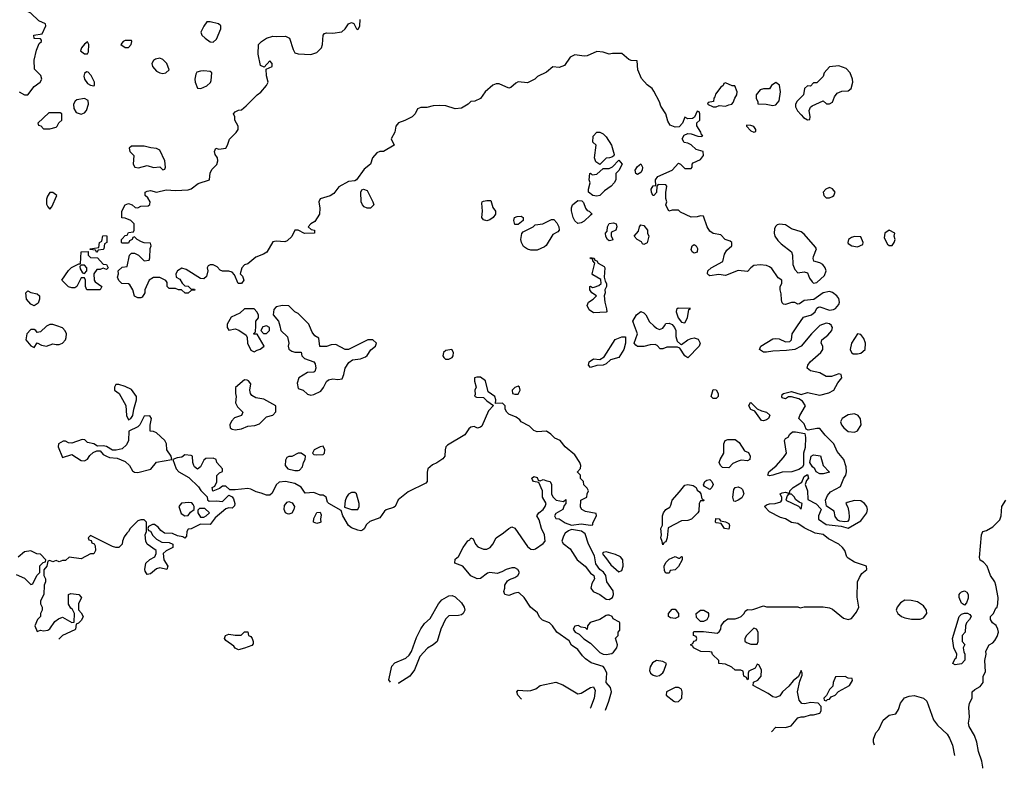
# Model space of a CAD drawing. Header units: inches. Extents: x 2380249 to 2585472, y 382747 to 546448.
# Tile 59 of 256: x 2442539 to 2448803, y 447184 to 451949. Entities that reach past the tile are written whole.
import ezdxf

# ---------------------------------------------------------------- set-up
doc = ezdxf.new("R2010")
doc.units = ezdxf.units.IN
doc.header["$MEASUREMENT"] = 0
doc.layers.add('C4444', color=7, linetype='Continuous')
doc.layers.add('C4445', color=7, linetype='Continuous')

msp = doc.modelspace()

# ---------------------------------------------------------------- linework, layer by layer
at = {"layer": 'C4444', "color": 4}
for points, elevation in [([(2442712.8, 450000), (2442710, 449998.4), (2442670, 449962), (2442650, 449958), (2442642, 449970), (2442630, 449976), (2442610, 449976), (2442584, 449950), (2442578, 449910), (2442610, 449872), (2442630, 449862), (2442650, 449892), (2442678, 449878), (2442710, 449871), (2442750, 449886), (2442770, 449880.7), (2442790, 449882), (2442810, 449890.5), (2442829.5, 449910), (2442834.9, 449925.1), (2442835.6, 449950), (2442828.2, 449968.2), (2442810, 449987), (2442775.3, 450000)], 68), ([(2443858, 450000), (2443858, 449990), (2443870, 449972), (2443910, 449981), (2443933.4, 449973.4), (2443979.8, 449939.8), (2443985.4, 449925.4), (2443987.3, 449890), (2444010, 449844.7), (2444030, 449834.8), (2444050, 449844.9), (2444069.4, 449850.6), (2444093.2, 449870), (2444050, 449946), (2444030, 449946), (2444026, 449950), (2444038, 449962), (2444040.2, 450000)], 68), ([(2444192.8, 450000), (2444201, 449970), (2444242.8, 449930), (2444251, 449890), (2444246, 449870), (2444251.1, 449851.1), (2444270, 449838), (2444290, 449832), (2444330, 449832), (2444334, 449810), (2444351.6, 449791.6), (2444410.7, 449770.7), (2444419.1, 449759.1), (2444422.8, 449730), (2444416, 449710), (2444410, 449705.2), (2444370, 449702), (2444314, 449670), (2444304, 449636), (2444310, 449602), (2444342, 449590), (2444370, 449564.7), (2444390, 449558), (2444410, 449562), (2444455.1, 449584.9), (2444472.1, 449607.9), (2444490, 449644.7), (2444503.9, 449656.1), (2444530, 449662), (2444562, 449658), (2444590, 449662), (2444602, 449690), (2444609, 449730), (2444632.5, 449767.5), (2444656.5, 449783.5), (2444706, 449790), (2444738, 449802), (2444750, 449811.3), (2444773.6, 449846.4), (2444802, 449870), (2444808, 449890), (2444786, 449910), (2444754, 449910), (2444630, 449848.7), (2444610, 449848.7), (2444550, 449880.9), (2444520.7, 449879.3), (2444490, 449868.7), (2444448.7, 449868.7), (2444442, 449922), (2444416.4, 449936.4), (2444400.2, 449960.2), (2444382.5, 450000)], 68), ([(2446696.7, 450000), (2446705.5, 449990), (2446713.7, 449970), (2446712.8, 449932.8), (2446722, 449902), (2446743.6, 449883.6), (2446750, 449882), (2446789, 449910), (2446810, 449919.1), (2446830, 449923), (2446854.7, 449914.7), (2446868.2, 449890), (2446861.3, 449870), (2446790, 449795.3), (2446770, 449809), (2446738, 449858), (2446724.7, 449864.7), (2446656.3, 449863.7), (2446630, 449854), (2446614.6, 449854.6), (2446595.1, 449875.1), (2446581.2, 449881.2), (2446550, 449879.5), (2446509.5, 449869.5), (2446470, 449869.4), (2446458, 449878), (2446448, 449890), (2446469, 449950), (2446450.2, 450000)], 64), ([(2446573.7, 450000), (2446590, 449986), (2446610, 449976), (2446630, 449984.7), (2446640.5, 450000)], 64), ([(2447322.1, 447416.8), (2447350, 447444.7), (2447410, 447443), (2447446.8, 447453.2), (2447490, 447504.7), (2447510, 447512), (2447530, 447511.3), (2447570, 447524.7), (2447590, 447524.7), (2447630, 447534), (2447638, 447550), (2447638, 447578), (2447618, 447598), (2447570, 447602.7), (2447534.6, 447594.6), (2447515.3, 447595.3), (2447497, 447617), (2447487.6, 447670), (2447501.5, 447738.5), (2447516.4, 447776.4), (2447518, 447790), (2447510, 447806), (2447492.7, 447767.3), (2447459.8, 447740.2), (2447432.7, 447707.3), (2447391, 447670), (2447374.4, 447645.6), (2447350, 447634), (2447330, 447639), (2447300.7, 447660.7), (2447206, 447710), (2447207.3, 447732.7), (2447234.6, 447745.4), (2447255.3, 447770), (2447258, 447810), (2447242, 447842), (2447230, 447846), (2447218, 447822), (2447178, 447802), (2447174, 447790), (2447174, 447750), (2447170, 447746), (2447162, 447762), (2447146, 447770), (2447142, 447802), (2447127.3, 447807.3), (2447090, 447808.7), (2447070, 447828), (2447030, 447846), (2446986, 447850), (2446986, 447870), (2446947.3, 447907.3), (2446942, 447922), (2446930, 447926), (2446872.7, 447927.3), (2446826, 447950), (2446822, 447962), (2446806, 447970), (2446822, 447978), (2446828, 447992), (2446842, 447998), (2446846, 448010), (2446842, 448022), (2446826, 448030), (2446826, 448050), (2446830, 448054), (2446890, 448054), (2446975.3, 448044.7), (2446990, 448052), (2446999, 448070), (2447002, 448090), (2447021.2, 448118.8), (2447044, 448136), (2447090, 448136), (2447110, 448141), (2447128, 448150), (2447148, 448170), (2447155.3, 448184.7), (2447170, 448194), (2447192, 448192), (2447210, 448196), (2447270, 448218), (2447290, 448212), (2447490, 448211.3), (2447504.7, 448204.7), (2447530, 448211), (2447650, 448211.3), (2447690, 448204.7), (2447710, 448196), (2447779.8, 448139.8), (2447810, 448131.3), (2447830, 448138), (2447862, 448178), (2447877.2, 448210), (2447866.3, 448273.7), (2447869.2, 448370), (2447880.9, 448399.1), (2447897.2, 448422.8), (2447928, 448450), (2447926, 448470), (2447850, 448495.3), (2447810, 448522), (2447802, 448530), (2447788.7, 448570), (2447773.2, 448590), (2447749.4, 448610), (2447684.8, 448644.7), (2447650, 448672), (2447600.1, 448680.1), (2447530, 448714.5), (2447490, 448742.7), (2447450, 448749.3), (2447411.9, 448771.9), (2447379.3, 448779.3), (2447310, 448815.1), (2447277.2, 448850), (2447290, 448860.7), (2447310, 448868), (2447346, 448870), (2447380.4, 448879.6), (2447388.7, 448890), (2447388.4, 448908.4), (2447378, 448930), (2447390, 448938), (2447410, 448942), (2447430, 448934), (2447438, 448942), (2447438, 448950), (2447459, 448970), (2447514.6, 449005.4), (2447530, 449042), (2447550, 449054), (2447558, 449030), (2447544.7, 449015.3), (2447536, 448990), (2447550.4, 448950.4), (2447554, 448894), (2447606.2, 448866.2), (2447634.8, 448834.8), (2447638, 448830), (2447621, 448790), (2447621, 448770), (2447670, 448734.8), (2447764.4, 448724.4), (2447810, 448712), (2447890, 448758), (2447929, 448810), (2447933.2, 448830), (2447929, 448850), (2447914, 448870), (2447890, 448885.2), (2447850, 448889.2), (2447803.6, 448876.4), (2447794, 448870), (2447806.8, 448846.8), (2447814.9, 448814.9), (2447816.7, 448783.3), (2447814, 448766), (2447804.5, 448755.5), (2447787.9, 448752.1), (2447756.6, 448756.6), (2447743.3, 448763.3), (2447726.3, 448786.3), (2447720.4, 448820.4), (2447672.9, 448852.9), (2447666, 448890), (2447678.9, 448921.1), (2447697.5, 448942.5), (2447762, 448978), (2447781.2, 449030), (2447794, 449050), (2447799, 449070), (2447798, 449102), (2447782, 449150), (2447740.5, 449200.5), (2447717.6, 449250), (2447663.6, 449303.6), (2447630, 449346.6), (2447610, 449347.6), (2447555.3, 449335.3), (2447542.7, 449342.7), (2447530, 449375.3), (2447495.3, 449410), (2447501.2, 449430), (2447538, 449490), (2447520.2, 449520.2), (2447496.4, 449536.4), (2447450, 449548), (2447430, 449548), (2447410, 449535.3), (2447390, 449542), (2447387.5, 449547.5), (2447390, 449562), (2447398, 449570), (2447450, 449582), (2447510, 449562), (2447550, 449576), (2447630, 449559.1), (2447687.2, 449572.8), (2447719, 449590), (2447743.7, 449636.3), (2447768.7, 449670), (2447766, 449690), (2447750, 449694), (2447703, 449677), (2447670, 449677.6), (2447630, 449701.6), (2447570, 449714), (2447549, 449730), (2447554, 449750), (2447569, 449770), (2447635.3, 449830), (2447648, 449850), (2447648, 449870), (2447639, 449890), (2447642, 449910), (2447680.1, 449939.9), (2447706, 449970), (2447709.2, 449990), (2447704, 450000)], 64), ([(2447627.9, 450000), (2447576, 449950), (2447511, 449870), (2447471.3, 449850), (2447417.5, 449842.5), (2447330, 449839.5), (2447290, 449832.3), (2447270, 449832.7), (2447245.2, 449850), (2447253.2, 449870), (2447330, 449917.6), (2447350, 449920.4), (2447370, 449917.1), (2447410, 449898.8), (2447439, 449901), (2447448.7, 449911.3), (2447454, 449950), (2447487.9, 450000)], 64), ([(2446265.4, 447554.2), (2446288, 447610), (2446303.7, 447670), (2446297.5, 447697.5), (2446269, 447730), (2446275.1, 447790), (2446260.1, 447820.1), (2446250, 447832.7), (2446175.1, 447855.1), (2446139.5, 447879.5), (2446118.6, 447898.6), (2446090, 447939), (2446050, 447968), (2446034.8, 447994.8), (2445955.3, 448050), (2445928.7, 448090), (2445910, 448108.7), (2445866, 448126), (2445846.3, 448146.3), (2445832.3, 448172.3), (2445789, 448210), (2445748.7, 448270), (2445718, 448298), (2445710, 448302), (2445690, 448299), (2445650, 448284), (2445626, 448290), (2445618, 448310), (2445626, 448330), (2445626, 448350), (2445643.1, 448376.9), (2445654.6, 448385.4), (2445690, 448398), (2445708, 448410), (2445718, 448430), (2445708, 448450), (2445690, 448459), (2445670, 448459), (2445634, 448450), (2445606.4, 448433.6), (2445576.9, 448423.1), (2445530, 448429.2), (2445514.4, 448425.6), (2445470, 448392.7), (2445450, 448389.3), (2445409.5, 448409.5), (2445358, 448470), (2445308, 448490), (2445310, 448514), (2445330, 448532), (2445361.2, 448590), (2445390, 448630.8), (2445402, 448638), (2445410, 448651), (2445423.6, 448643.6), (2445438.8, 448610), (2445453.2, 448593.2), (2445490, 448579.1), (2445510, 448579.1), (2445532.7, 448590), (2445549.3, 448610), (2445569.6, 448650.4), (2445617.4, 448682.6), (2445650, 448711), (2445670, 448721), (2445690, 448712), (2445770, 448596), (2445790, 448578.8), (2445810, 448576), (2445820.2, 448579.8), (2445870, 448614.8), (2445880.9, 448630), (2445878.4, 448670), (2445859.3, 448710), (2445844.7, 448764.7), (2445829, 448790), (2445842, 448810), (2445869.3, 448830.7), (2445882, 448850), (2445888, 448870), (2445866, 448910), (2445866, 448950), (2445842, 449002), (2445808.4, 449008.4), (2445800.4, 449020.4), (2445798, 449030), (2445810, 449042), (2445830, 449034), (2445838, 449018), (2445850, 449014), (2445870, 449022), (2445892.7, 449012.7), (2445914, 449010), (2445922, 448990), (2445922, 448930), (2445931.1, 448911.1), (2445951.1, 448891.1), (2445998, 448882), (2446014, 448894), (2446014, 448870), (2446003.6, 448856.4), (2445994, 448830), (2445950, 448806), (2445942, 448790), (2445950, 448774), (2445970, 448772), (2446010, 448746), (2446050, 448731), (2446110, 448738.8), (2446170, 448732), (2446186, 448734), (2446186, 448746), (2446208, 448790), (2446206, 448806), (2446138, 448818), (2446115.3, 448830), (2446106, 448846), (2446108, 448890), (2446146, 448910), (2446148.4, 448931.6), (2446158, 448950), (2446150, 448966), (2446127.3, 448987.3), (2446126, 449010), (2446107.3, 449027.3), (2446106, 449050), (2446088.4, 449068.4), (2446088.4, 449071.6), (2446107.3, 449092.7), (2446108, 449110), (2446102, 449130), (2446070, 449178), (2446008.9, 449228.9), (2445978, 449270), (2445944, 449284), (2445918, 449310), (2445890, 449328.7), (2445830, 449326), (2445810, 449333.2), (2445781.2, 449361.2), (2445730, 449389), (2445721.2, 449401.2), (2445698, 449418), (2445650, 449438), (2445638, 449450), (2445628, 449470), (2445628, 449490), (2445610, 449508), (2445566, 449506), (2445568, 449530), (2445562, 449550), (2445519, 449579), (2445502, 449650), (2445470, 449673.2), (2445446.8, 449673.2), (2445432, 449668), (2445431.6, 449648.4), (2445442.8, 449610), (2445434.8, 449590), (2445436, 449564), (2445432, 449552), (2445446, 449546), (2445490, 449544.7), (2445510, 449522), (2445554, 449494), (2445522, 449458), (2445478, 449362), (2445470, 449354), (2445450.8, 449349.2), (2445430, 449359), (2445410, 449355.3), (2445396.3, 449343.7), (2445370, 449306.6), (2445259.8, 449240.2), (2445250.9, 449229.1), (2445246, 449210), (2445242.8, 449170), (2445230, 449154), (2445191.9, 449128.1), (2445164.1, 449115.9), (2445136, 449090), (2445130.7, 449069.3), (2445130.8, 449010), (2445122, 448998), (2445010, 448943.6), (2444947, 448893), (2444926.8, 448850), (2444917, 448843), (2444870, 448829.5), (2444859, 448821), (2444830, 448779), (2444766, 448754), (2444744.7, 448735.3), (2444730, 448708), (2444719.8, 448700.2), (2444710, 448695.3), (2444690, 448699), (2444650, 448714), (2444630, 448728.7), (2444594, 448790), (2444584, 448824), (2444506, 448870), (2444498, 448878), (2444488, 448910), (2444470, 448922), (2444450, 448922), (2444410, 448939), (2444354.6, 448934.6), (2444330, 448974), (2444290, 448997.2), (2444230, 449009.2), (2444190, 449005.2), (2444170, 448988.7), (2444144.5, 448935.5), (2444130, 448921.2), (2444110, 448921.2), (2444075.5, 448935.5), (2444042.7, 448942.7), (2444010, 448961.2), (2443990, 448965.2), (2443910, 448955.3), (2443876.4, 448956.4), (2443850, 448979), (2443830, 448979), (2443810, 448964), (2443768, 448948), (2443764, 448970), (2443779.5, 448980.5), (2443792.7, 449007.3), (2443793.6, 449046.4), (2443810, 449064.7), (2443828, 449072), (2443828.7, 449090), (2443794, 449130), (2443788.4, 449148.4), (2443770, 449158), (2443723.6, 449156.4), (2443710, 449146), (2443690, 449102), (2443670, 449088.7), (2443650, 449102), (2443646, 449110), (2443639.3, 449130), (2443638, 449170), (2443630, 449175.3), (2443590, 449178), (2443570, 449164), (2443539.6, 449160.4), (2443514, 449150), (2443534.8, 449090), (2443550.4, 449070.4), (2443614, 449034), (2443675.9, 448975.9), (2443690.9, 448950.9), (2443732, 448912), (2443732.7, 448892.7), (2443743.6, 448883.6), (2443790, 448886.8), (2443830, 448881), (2443870, 448922), (2443890, 448912), (2443899.1, 448899.1), (2443906.8, 448870), (2443906, 448854), (2443890, 448839), (2443870, 448841.2), (2443850, 448835.3), (2443782.8, 448777.2), (2443750, 448735.3), (2443690, 448738), (2443630, 448708), (2443610, 448706), (2443602, 448690), (2443599.6, 448660.4), (2443590, 448648), (2443576.4, 448656.4), (2443543.1, 448663.1), (2443510, 448678), (2443460.4, 448680.4), (2443436.4, 448696.4), (2443419, 448719), (2443396.4, 448736.4), (2443383.6, 448736.4), (2443358, 448722), (2443354, 448710), (2443358, 448698), (2443370, 448694), (2443385.4, 448665.4), (2443410, 448642), (2443443.6, 448623.6), (2443490, 448622), (2443514, 448610), (2443514, 448590), (2443471.1, 448568.9), (2443452, 448550), (2443456, 448510), (2443482, 448470), (2443474, 448450), (2443430, 448459), (2443410, 448454), (2443370, 448422), (2443350, 448418), (2443338, 448438), (2443334, 448450), (2443341.2, 448490), (2443366.3, 448513.7), (2443398, 448530), (2443408, 448550), (2443406, 448570), (2443348.7, 448610), (2443342, 448630), (2443338, 448670), (2443346, 448690), (2443346, 448750), (2443330, 448766), (2443310, 448766), (2443290, 448758), (2443242, 448710), (2443232, 448690), (2443219.6, 448680.4), (2443203.6, 448656.4), (2443192, 448630), (2443191.3, 448610), (2443170, 448589), (2443150, 448588.7), (2443130, 448595.3), (2442990, 448666), (2442974, 448650), (2442978, 448638), (2442992.7, 448632.7), (2442998, 448618), (2443012.7, 448612.7), (2443019.6, 448599.6), (2443022, 448570), (2443010.9, 448549.1), (2442990, 448548), (2442930, 448518), (2442852.7, 448527.3), (2442830, 448506), (2442810, 448506), (2442790, 448498), (2442770, 448506), (2442750, 448498), (2442730, 448506), (2442718, 448502), (2442712, 448470), (2442692.7, 448447.3), (2442692, 448410), (2442702, 448390), (2442702, 448370), (2442694, 448350), (2442692, 448290), (2442672, 448250), (2442672, 448230), (2442682, 448210), (2442682, 448190), (2442672, 448170), (2442671.3, 448150), (2442652, 448130), (2442634, 448090), (2442650, 448054), (2442670, 448062), (2442690, 448058), (2442718, 448062), (2442730, 448072), (2442762, 448118), (2442784.7, 448135.3), (2442810, 448144.7), (2442870, 448112), (2442886, 448114), (2442888, 448170), (2442875.3, 448195.3), (2442863.1, 448203.1), (2442848.7, 448228.7), (2442848.7, 448290), (2442863.1, 448296.9), (2442914, 448290), (2442930, 448274), (2442932, 448270), (2442912, 448230), (2442912.7, 448192.7), (2442930, 448174), (2442942, 448150), (2442932.7, 448127.3), (2442912.7, 448107.3), (2442898, 448102), (2442894, 448070), (2442890, 448066), (2442810, 448028), (2442788.5, 448006.5)], 68), ([(2448665.6, 447183.6), (2448666, 447190), (2448659.3, 447230), (2448639.3, 447290), (2448629.4, 447350), (2448613.3, 447393.3), (2448579.3, 447450), (2448576, 447470), (2448581.2, 447510), (2448578, 447570), (2448582.7, 447597.3), (2448598, 447630), (2448598, 447670), (2448614.6, 447685.4), (2448650, 447704.7), (2448668.7, 447730), (2448669, 447770), (2448683.1, 447796.9), (2448679, 447870), (2448688, 447910), (2448686, 447930), (2448706, 447970), (2448730, 447982), (2448742, 447998), (2448757, 448023), (2448766, 448050), (2448762.7, 448070), (2448752, 448092), (2448728.7, 448110), (2448715.3, 448130), (2448715.3, 448150), (2448735.3, 448170), (2448750, 448202), (2448758, 448210), (2448762, 448230), (2448764, 448270), (2448749, 448350), (2448742, 448370), (2448715.3, 448410), (2448694, 448470), (2448670, 448495.3), (2448649, 448509), (2448644.7, 448524.7), (2448658, 448670), (2448666, 448690), (2448690, 448698), (2448730, 448721), (2448774.2, 448765.8), (2448782.7, 448790), (2448787, 448850), (2448812.3, 448890)], 56), ([(2442516.9, 448416.9), (2442570, 448394), (2442610, 448354), (2442622, 448358), (2442648.4, 448411.6), (2442666, 448430), (2442667.3, 448472.7), (2442687.3, 448492.7), (2442702, 448498), (2442706, 448510), (2442670, 448546), (2442648.4, 448548.4), (2442610, 448568), (2442570, 448562), (2442530, 448528)], 68), ([(2444897.5, 447732.2), (2444887, 447747), (2444906.8, 447833.2), (2444925.4, 447854.6), (2444994.8, 447885.2), (2445017, 447903), (2445032.3, 447927.7), (2445063.2, 448016.8), (2445090, 448072), (2445113.6, 448106.4), (2445150, 448138), (2445204, 448230), (2445224.8, 448255.2), (2445270, 448280.7), (2445290, 448282.8), (2445310, 448276), (2445350, 448236), (2445367.3, 448210), (2445370.8, 448190), (2445361, 448170), (2445350, 448161.2), (2445330, 448156), (2445270, 448154), (2445248, 448132), (2445217.3, 448070), (2445194, 447990), (2445170.4, 447969.6), (2445132.5, 447947.5), (2445084.4, 447895.6), (2445050.8, 447810), (2445021, 447770), (2444950, 447726.6), (2444947, 447725.7)], 68), ([(2445730.5, 447623.8), (2445708.7, 447650), (2445702, 447670), (2445710, 447682), (2445770, 447676), (2445790, 447678.8), (2445822, 447690), (2445850, 447711.3), (2445950, 447731), (2445995.3, 447715.3), (2446090, 447658), (2446110, 447661), (2446170, 447698), (2446190, 447702), (2446199.1, 447679.1), (2446194.4, 447630), (2446170, 447568), (2446169.2, 447566.7)], 68), ([(2447977.5, 447331.5), (2447971.3, 447350), (2447971.3, 447370), (2447986, 447410), (2448004.7, 447430), (2448032, 447490), (2448070, 447522), (2448112, 447530), (2448130, 447558), (2448142.5, 447597.5), (2448168, 447632), (2448196.8, 447643.2), (2448230, 447646.6), (2448288.7, 447630), (2448309.3, 447610), (2448351.9, 447491.9), (2448378.9, 447458.9), (2448440.1, 447400.1), (2448455.5, 447375.5), (2448472.8, 447330), (2448486, 447265.4)], 64)]:
    msp.add_lwpolyline(points, dxfattribs=dict(at, elevation=elevation))
for points, elevation in [([(2444110, 449999), (2444086.4, 449993.6), (2444072, 449970), (2444090, 449952), (2444110, 449952), (2444128, 449970), (2444128, 449990)], 68), ([(2446170, 449734), (2446157.2, 449750), (2446162.7, 449770), (2446190, 449790.6), (2446230, 449786), (2446258, 449802), (2446326.3, 449913.7), (2446370, 449930.8), (2446392, 449930), (2446392, 449890), (2446382.8, 449850), (2446350, 449799), (2446296.8, 449783.2), (2446270, 449757.2), (2446250, 449749.6), (2446210, 449747)], 64), ([(2447870, 449949), (2447830, 449889), (2447822, 449850), (2447830, 449830.8), (2447842.6, 449822.6), (2447870, 449821.3), (2447890, 449826), (2447917, 449850), (2447920.7, 449890), (2447910, 449919), (2447890, 449944)], 64), ([(2445288.7, 449848.7), (2445250, 449844), (2445236, 449830), (2445231, 449810), (2445238, 449798), (2445247.9, 449787.9), (2445270, 449786.8), (2445290, 449798), (2445297.2, 449810), (2445299, 449830)], 68), ([(2443170, 449626), (2443150, 449626), (2443142, 449610), (2443142, 449590), (2443172, 449570), (2443213.2, 449493.2), (2443218, 449430), (2443230, 449402), (2443246, 449410), (2443258, 449430), (2443264, 449470), (2443282, 449530), (2443282, 449550), (2443250, 449594), (2443210, 449614)], 68), ([(2443970, 449655.3), (2443912.7, 449607.3), (2443911.3, 449570), (2443916, 449550), (2443911.3, 449510), (2443925.4, 449485.4), (2443958, 449450), (2443950.9, 449429.1), (2443904.5, 449415.5), (2443885.8, 449394.2), (2443876.3, 449370), (2443878.8, 449350), (2443890, 449343), (2443910, 449337.1), (2443950, 449344.9), (2443990, 449360.7), (2444034, 449366), (2444064.1, 449375.9), (2444110, 449421), (2444150, 449432), (2444168.4, 449451.6), (2444168, 449490), (2444092.4, 449532.4), (2444041.6, 449541.6), (2444015.9, 449555.9), (2444006.6, 449570), (2444002.7, 449590), (2444008.7, 449630), (2443995.3, 449650), (2443985.4, 449654.6)], 68), ([(2445710, 449615.3), (2445690, 449608), (2445672, 449590), (2445674, 449570), (2445690, 449564.7), (2445710, 449566), (2445722, 449590), (2445718, 449610)], 68), ([(2446950, 449538), (2446938, 449550), (2446950, 449594), (2446970, 449592), (2446982, 449570), (2446982, 449550), (2446970, 449538)], 64), ([(2447270, 449395.3), (2447258, 449398), (2447216.4, 449456.4), (2447190, 449468), (2447178, 449490), (2447186, 449510), (2447190, 449511.3), (2447230.9, 449470.9), (2447258, 449458), (2447290.5, 449450.5), (2447310.8, 449430.8), (2447302, 449410), (2447290, 449402)], 64), ([(2443367.3, 449427.3), (2443330, 449426), (2443302, 449370), (2443290, 449358), (2443234, 449330), (2443231.3, 449270), (2443217.3, 449242.7), (2443190, 449218), (2443152, 449208), (2443130, 449208), (2443090, 449232.3), (2443070, 449236), (2443034, 449234), (2443010, 449249), (2442970, 449258), (2442953.6, 449273.6), (2442937.2, 449277.2), (2442870, 449252.7), (2442850, 449256), (2442830, 449266), (2442814.4, 449265.6), (2442786, 449250), (2442782.8, 449230), (2442810, 449162), (2442870, 449181), (2442930, 449142.8), (2442950, 449141), (2442970, 449151.3), (2442984.5, 449175.5), (2443006.3, 449193.7), (2443030, 449204.7), (2443050, 449204.7), (2443070, 449181), (2443092, 449170), (2443110, 449162.8), (2443158, 449158), (2443210, 449136), (2443238, 449110), (2443256.8, 449076.8), (2443268.1, 449068.1), (2443290, 449067.3), (2443372.9, 449087.1), (2443410, 449132), (2443506, 449150), (2443502, 449170), (2443475.3, 449210), (2443473.2, 449250), (2443462, 449270), (2443410, 449318), (2443390, 449328), (2443368, 449330), (2443368.4, 449368.4), (2443378, 449410)], 68), ([(2447850, 449439.3), (2447810, 449432.7), (2447771.3, 449410), (2447761, 449390), (2447767.3, 449370), (2447781.6, 449350), (2447810, 449326.7), (2447850, 449323), (2447870, 449330.8), (2447892.3, 449370), (2447887.2, 449407.2), (2447873.2, 449430)], 64), ([(2447310, 449045.2), (2447298, 449050), (2447304, 449070), (2447351.8, 449108.2), (2447398.9, 449161.1), (2447417.2, 449190), (2447404, 449270), (2447410, 449282), (2447428.4, 449291.6), (2447438, 449310), (2447455.3, 449324.7), (2447474, 449326), (2447534.8, 449314.8), (2447538, 449290), (2447535.2, 449224.8), (2447524.9, 449190), (2447525.4, 449114.6), (2447518.8, 449101.2), (2447494.8, 449085.2), (2447452, 449070), (2447390, 449067.6), (2447330, 449049.4)], 64), ([(2444470, 449234), (2444450, 449229.2), (2444412, 449210), (2444402, 449190), (2444410, 449182), (2444430, 449178), (2444470, 449181), (2444477.2, 449190), (2444479.3, 449210)], 68), ([(2447170, 449141.2), (2447130, 449144.5), (2447110, 449139.3), (2447076.8, 449123.2), (2447050, 449095.3), (2447010, 449098), (2446998, 449110), (2446989, 449130), (2446995.3, 449150), (2447019, 449190), (2447019, 449250), (2447028, 449270), (2447044, 449276), (2447090, 449276.3), (2447116.4, 449256.4), (2447150, 449204.7), (2447174.8, 449194.8), (2447186, 449170), (2447184.7, 449150)], 64), ([(2444310, 449189), (2444270, 449169), (2444250, 449168.7), (2444238, 449162), (2444230, 449146), (2444227.3, 449110), (2444244.7, 449090), (2444290, 449078.4), (2444310, 449079.1), (2444318.9, 449081.1), (2444337.2, 449102.8), (2444344, 449130), (2444355.3, 449150), (2444358, 449170), (2444330, 449188.7)], 68), ([(2447630, 449058), (2447606, 449070), (2447598, 449090), (2447583.1, 449103.1), (2447566, 449130), (2447575.3, 449170), (2447590, 449178.8), (2447632.7, 449172.7), (2447650.8, 449110.8), (2447690, 449069), (2447650, 449058)], 64), ([(2446630, 448606), (2446627.3, 448627.3), (2446618, 448650), (2446622, 448670), (2446618, 448710), (2446628.4, 448731.6), (2446629, 448790), (2446634, 448810), (2446650, 448831.3), (2446674.6, 448845.4), (2446682, 448858), (2446689.4, 448890.6), (2446737.6, 448942.4), (2446770, 448986.8), (2446790.5, 448990.5), (2446822.8, 448982.8), (2446842, 448970), (2446850, 448954), (2446863.6, 448943.6), (2446871.6, 448931.6), (2446878, 448898), (2446894, 448890), (2446890, 448886), (2446870, 448886), (2446862, 448870), (2446859.6, 448820.4), (2446854, 448810), (2446812, 448770), (2446790, 448762), (2446750, 448758), (2446664.7, 448715.3), (2446658, 448650), (2446650, 448626), (2446638, 448622)], 64), ([(2446930, 448958), (2446896.4, 448976.4), (2446888.7, 448988.7), (2446898, 449010), (2446910, 449018), (2446930, 449022), (2446942, 449010), (2446951.3, 448990), (2446942, 448970)], 64), ([(2444670, 448939), (2444650, 448939), (2444630, 448928.7), (2444618.8, 448910), (2444610, 448886), (2444606, 448846), (2444650, 448831.3), (2444690, 448832), (2444699, 448850), (2444699, 448870), (2444682, 448930)], 68), ([(2447090, 448881.2), (2447083.2, 448883.2), (2447077, 448910), (2447082.4, 448957.6), (2447090, 448971), (2447110, 448974.8), (2447130, 448967.3), (2447138.3, 448958.3), (2447144.9, 448930), (2447133.9, 448906.1), (2447110, 448889.5)], 64), ([(2447450, 448928), (2447430, 448928), (2447421, 448919), (2447414, 448890), (2447492.7, 448852.7), (2447510, 448834), (2447518, 448870), (2447498, 448878), (2447475.3, 448895.3), (2447468, 448910)], 64), ([(2443615.5, 448875.5), (2443568, 448872), (2443551.3, 448850), (2443566.4, 448806.4), (2443590, 448791.3), (2443610, 448792), (2443626, 448814), (2443648, 448830), (2443648.7, 448850), (2443643.1, 448863.1), (2443632.9, 448872.9)], 68), ([(2444250, 448800.7), (2444243, 448803), (2444229.7, 448809.7), (2444222, 448830), (2444223.7, 448856.3), (2444241.5, 448878.5), (2444250, 448882.8), (2444272.4, 448872.4), (2444287.7, 448850), (2444283.8, 448830), (2444270, 448807)], 68), ([(2443716.4, 448836.4), (2443683.6, 448836.4), (2443672.7, 448827.3), (2443672, 448810), (2443690, 448782), (2443710, 448782), (2443726, 448790), (2443746, 448810)], 68), ([(2444430, 448742), (2444408.7, 448750), (2444410, 448774), (2444430, 448812), (2444450, 448814), (2444456.9, 448796.9), (2444452, 448770), (2444454, 448750), (2444450, 448748)], 68), ([(2447050, 448705.2), (2447022, 448710), (2447002, 448742), (2446970, 448746), (2446966, 448750), (2446967.3, 448772.7), (2446990, 448772), (2446998, 448758), (2447030, 448752), (2447050, 448741), (2447055.5, 448730)], 64), ([(2446050, 448704), (2446030, 448695.3), (2446010, 448681.2), (2445998, 448662), (2445988.5, 448630), (2445995.6, 448615.6), (2446040.5, 448580.5), (2446086, 448510), (2446136.3, 448470), (2446170, 448426.8), (2446192, 448410), (2446196, 448390), (2446179.3, 448360.7), (2446173.4, 448330), (2446187.3, 448310), (2446230.4, 448290.4), (2446270, 448260.7), (2446290, 448257.3), (2446310, 448271.3), (2446317, 448290), (2446314, 448314), (2446274, 448370), (2446268.7, 448410), (2446252.9, 448432.9), (2446229, 448449), (2446205.1, 448485.1), (2446196.2, 448536.2), (2446157.6, 448610), (2446136, 448676), (2446113.6, 448693.6)], 68), ([(2446270, 448562), (2446250, 448558), (2446246, 448550), (2446250, 448542), (2446266.4, 448526.4), (2446299.8, 448479.8), (2446350, 448434), (2446370, 448442), (2446378, 448470), (2446375.3, 448510), (2446362, 448530), (2446330, 448545.2)], 68), ([(2446650, 448426), (2446640.4, 448440.4), (2446638, 448470), (2446650, 448494), (2446670, 448514), (2446708.9, 448531.1), (2446730, 448522), (2446738, 448522), (2446750, 448532), (2446754, 448530), (2446754, 448510), (2446730, 448468), (2446710, 448448), (2446678, 448442), (2446670, 448426)], 64), ([(2448550, 448222), (2448530, 448234), (2448515.1, 448270), (2448516, 448290), (2448521.6, 448298.4), (2448530, 448306.8), (2448550, 448313), (2448564.5, 448304.5), (2448574, 448290), (2448573, 448267), (2448562.8, 448237.2)], 56), ([(2448170, 448253.2), (2448142.5, 448237.5), (2448121, 448210), (2448116, 448190), (2448124.7, 448170), (2448150, 448150.8), (2448170, 448142), (2448212.5, 448132.5), (2448267.6, 448132.4), (2448290, 448140.5), (2448309.6, 448170), (2448307.6, 448190), (2448290, 448218.4), (2448250, 448243.6), (2448210, 448252.3)], 64), ([(2446710, 448138), (2446680.4, 448140.4), (2446666, 448150), (2446666, 448170), (2446690, 448196), (2446710, 448196), (2446731.3, 448170), (2446730, 448148)], 64), ([(2446870, 448118), (2446844, 448144), (2446842, 448170), (2446870, 448190.8), (2446890.7, 448190.7), (2446916, 448176), (2446922, 448170), (2446922, 448150), (2446910, 448128), (2446890, 448118)], 64), ([(2448490, 447842.7), (2448475.3, 447850), (2448490, 447882), (2448498, 447890), (2448502, 447910), (2448481.2, 447950), (2448474, 448010), (2448515.3, 448150), (2448530, 448164.7), (2448550, 448172), (2448570, 448172), (2448583.6, 448163.6), (2448591.3, 448150), (2448581, 448130), (2448562.8, 448110), (2448556, 448090), (2448554, 448050), (2448534, 448030), (2448534, 447990), (2448552, 447972), (2448542, 447950), (2448544.7, 447924.7), (2448552, 447910), (2448551.6, 447871.6), (2448530, 447849)], 56), ([(2446290, 448159), (2446278, 448158), (2446270, 448157.2), (2446230, 448131.8), (2446168.3, 448111.7), (2446152, 448090), (2446150, 448068), (2446138, 448078), (2446110, 448082), (2446092.3, 448092.3), (2446070, 448088), (2446061, 448070), (2446072, 448050), (2446098.5, 448038.5), (2446127, 448007), (2446170, 447979.3), (2446230, 447921.6), (2446250, 447910.4), (2446270, 447907.3), (2446305.1, 447914.9), (2446317.5, 447922.5), (2446338, 447950), (2446342, 447970), (2446328.7, 448011.3), (2446346, 448030), (2446346, 448050), (2446356.4, 448063.6), (2446358, 448110), (2446354.6, 448114.6), (2446315.3, 448135.3), (2446308, 448150)], 68), ([(2443930, 447938), (2443910, 447948), (2443900.2, 447960.2), (2443850, 447998), (2443842, 448010), (2443848, 448030), (2443870, 448038), (2443910, 448031.3), (2443948, 448032), (2443970, 448052), (2443990, 448052), (2443994, 448030), (2444010, 448022), (2444018, 448010), (2444024.7, 447990), (2444023.6, 447976.4), (2444015.3, 447964.7), (2443970, 447949)], 68), ([(2447210, 448075.3), (2447162, 448030), (2447152, 448010), (2447152.7, 447992.7), (2447163.6, 447983.6), (2447190, 447974), (2447230, 447974), (2447238, 447990), (2447238, 448050), (2447226, 448070)], 64), ([(2446590, 447869.2), (2446564.4, 447855.6), (2446550.8, 447830), (2446545.4, 447805.4), (2446551.3, 447790), (2446570, 447776), (2446590, 447770.8), (2446610, 447774.8), (2446630, 447791), (2446637.2, 447802.8), (2446653.2, 447850), (2446630, 447864)], 68), ([(2447790, 447768), (2447730, 447766), (2447714, 447730), (2447712.7, 447707.3), (2447690, 447686), (2447672.7, 447647.3), (2447654, 447630), (2447658, 447618), (2447670, 447614), (2447678, 447622), (2447690, 447624.7), (2447702, 447638), (2447726, 447650), (2447748, 447672), (2447818, 447710), (2447836.4, 447743.6), (2447834.6, 447754.6), (2447810, 447758)], 64), ([(2446730, 447698), (2446710, 447698), (2446654, 447670), (2446652, 447650), (2446701, 447610), (2446710, 447606), (2446730, 447608.2), (2446752, 447630), (2446753.2, 447670), (2446748.4, 447688.4)], 68)]:
    msp.add_lwpolyline(points, close=True, dxfattribs=dict(at, elevation=elevation))
at = {"layer": 'C4445', "color": 4}
for points, elevation in [([(2442536, 451490), (2442570, 451470.7), (2442590, 451470.8), (2442630, 451522.8), (2442668.7, 451550), (2442679, 451570), (2442672.7, 451592.7), (2442633.6, 451633.6), (2442631.5, 451690), (2442645.1, 451754.9), (2442663.1, 451796.9), (2442678, 451810), (2442678, 451818), (2442670, 451826), (2442630, 451828), (2442628, 451850), (2442682, 451858), (2442706, 451910), (2442702, 451922), (2442661.2, 451941.2), (2442609.5, 451989.5), (2442555.5, 452015.5), (2442539, 452030), (2442532.7, 452050)], 68), ([(2447487.9, 450000), (2447525.1, 450054.9), (2447577.2, 450070), (2447599.3, 450090), (2447610, 450112), (2447621.2, 450118.8), (2447630, 450121), (2447690, 450100.5), (2447716.6, 450103.4), (2447730, 450110.6), (2447750, 450136), (2447755.1, 450150), (2447750, 450173.2), (2447738, 450190), (2447710, 450212.3), (2447690, 450218), (2447650, 450209.2), (2447591.6, 450168.4), (2447530, 450162), (2447499.6, 450140.4), (2447490, 450138), (2447470, 450148.7), (2447450, 450148.7), (2447410, 450135.3), (2447398, 450138), (2447390, 450146), (2447385.2, 450165.2), (2447384, 450204), (2447378, 450230), (2447378, 450250), (2447388, 450270), (2447388, 450290), (2447364.5, 450304.5), (2447323.9, 450363.9), (2447310, 450376), (2447290, 450383.7), (2447250, 450387.3), (2447210, 450383.7), (2447190.8, 450370), (2447170, 450345.2), (2447110, 450352.7), (2447030, 450319.5), (2446987.2, 450327.2), (2446930, 450319), (2446922.7, 450322.7), (2446915.3, 450330), (2446917.2, 450350), (2446937.2, 450370), (2447011.5, 450408.5), (2447022.9, 450457.1), (2447038.7, 450481.3), (2447069.2, 450510), (2447069, 450530), (2447058.9, 450538.9), (2447028, 450550), (2446999, 450579), (2446950, 450588.7), (2446930, 450602), (2446912.7, 450630), (2446890, 450697.2), (2446870, 450700.9), (2446850, 450694.5), (2446810, 450692.3), (2446743.2, 450723.2), (2446730, 450735.3), (2446690, 450735.3), (2446668, 450730), (2446649.3, 450769.3), (2446655.3, 450790), (2446648.7, 450810), (2446648.9, 450848.9), (2446655.3, 450890), (2446650, 450898), (2446601, 450899), (2446591.6, 450888.4), (2446591.1, 450848.9), (2446574, 450830), (2446568, 450830), (2446558, 450850), (2446555.3, 450870), (2446570, 450892), (2446586, 450894), (2446584, 450930), (2446598, 450950), (2446689.2, 450990.8), (2446730, 451034.8), (2446742, 451030), (2446770, 451002), (2446810, 451002), (2446818, 451010), (2446818, 451030), (2446823.1, 451036.9), (2446870, 451058.8), (2446890, 451084.7), (2446888, 451110), (2446842.5, 451122.5), (2446811.1, 451151.1), (2446790, 451162.9), (2446767, 451167), (2446754, 451190), (2446766.8, 451213.2), (2446790, 451224), (2446810, 451222), (2446852.3, 451207.7), (2446874.6, 451205.4), (2446886, 451210), (2446876.4, 451216.4), (2446872.9, 451232.9), (2446847.3, 451272.7), (2446847.3, 451292.7), (2446866, 451310), (2446866, 451350), (2446862, 451362), (2446850, 451366), (2446832.7, 451327.3), (2446819.6, 451320.4), (2446790, 451318), (2446770, 451328), (2446756, 451290), (2446733.7, 451266.3), (2446710, 451265.2), (2446678, 451278), (2446662.7, 451302.7), (2446649.1, 451349.1), (2446618.6, 451398.6), (2446610, 451426), (2446574, 451494), (2446562, 451510), (2446530, 451533.2), (2446495.3, 451575.3), (2446471.6, 451630), (2446467.3, 451687.3), (2446430, 451688.7), (2446414.6, 451694.6), (2446370, 451734), (2446310, 451734), (2446290, 451729.2), (2446250, 451742), (2446210, 451745.2), (2446150, 451719), (2446130, 451717.2), (2446070, 451726), (2446041, 451710), (2446004, 451656), (2445970, 451644), (2445930, 451649), (2445890, 451614), (2445833.7, 451586.3), (2445816, 451570), (2445770, 451546), (2445710, 451553.2), (2445694.4, 451545.6), (2445662.8, 451517.2), (2445650, 451513.2), (2445590, 451539.5), (2445570, 451539.5), (2445550, 451532.7), (2445501, 451490), (2445470, 451446), (2445434, 451430), (2445410, 451428.7), (2445391.3, 451410), (2445350, 451384.5), (2445310, 451380.9), (2445250, 451400.9), (2445210, 451402.9), (2445170, 451399.5), (2445129.4, 451389.4), (2445090.8, 451389.2), (2445070, 451382), (2445054.8, 451350), (2445036, 451330), (2444990, 451306), (2444947.9, 451292.1), (2444931.3, 451270), (2444926.4, 451233.6), (2444902, 451190), (2444922, 451150), (2444854, 451110), (2444830, 451109), (2444810, 451102), (2444784, 451070), (2444771.3, 451030), (2444730, 450998), (2444682, 450930), (2444670, 450924), (2444630, 450919), (2444570, 450884), (2444537.1, 450842.9), (2444513.2, 450826.8), (2444450.9, 450809.1), (2444441, 450790), (2444447.3, 450750), (2444446.8, 450710), (2444416.3, 450663.7), (2444392, 450650), (2444374, 450630), (2444392.7, 450612.7), (2444414, 450610), (2444414, 450590), (2444350, 450588), (2444310, 450608), (2444290, 450608), (2444270, 450568), (2444239.8, 450540.2), (2444225.4, 450534.6), (2444170, 450539), (2444150, 450534), (2444110.6, 450469.4), (2444090, 450455.3), (2444042, 450438), (2443990, 450394), (2443970, 450388.7), (2443951.3, 450370), (2443942, 450330), (2443955.3, 450315.3), (2443964.7, 450290), (2443950.7, 450269.3), (2443928.7, 450270), (2443905.2, 450325.2), (2443890, 450342), (2443870, 450349), (2443830, 450349), (2443813.6, 450353.6), (2443795.1, 450375.1), (2443770, 450389), (2443750, 450388.7), (2443738, 450382), (2443731.3, 450370), (2443734.8, 450350), (2443726.4, 450313.6), (2443710, 450299), (2443690, 450302), (2443598, 450358), (2443570, 450368), (2443542, 450350), (2443532, 450330), (2443534, 450310), (2443556.9, 450296.9), (2443571.6, 450271.6), (2443590, 450254), (2443610, 450252), (2443630, 450234), (2443650, 450234), (2443652, 450228), (2443632.7, 450227.3), (2443611.1, 450208.9), (2443591.1, 450208.9), (2443568.7, 450228.7), (2443549.1, 450229.1), (2443530, 450238), (2443490, 450238), (2443478, 450250), (2443476.4, 450276.4), (2443468.4, 450288.4), (2443430, 450308), (2443390, 450308), (2443362, 450290), (2443334, 450230), (2443334, 450210), (2443316.9, 450183.1), (2443310, 450178), (2443290, 450178), (2443269, 450189), (2443258, 450230), (2443240.4, 450260.4), (2443230, 450268), (2443189, 450269), (2443169.1, 450289.1), (2443162, 450310), (2443168, 450330), (2443166, 450350), (2443190, 450374), (2443222, 450378), (2443238, 450450), (2443250, 450462), (2443270, 450462), (2443294, 450450), (2443330, 450414), (2443362, 450418), (2443367.3, 450432.7), (2443368.7, 450491.3), (2443375.3, 450510), (2443370, 450526), (2443331.6, 450528.4), (2443314.6, 450534.6), (2443286, 450550), (2443270, 450566), (2443258, 450562), (2443254, 450550), (2443238, 450542), (2443230, 450526), (2443190, 450526), (2443186, 450530), (2443186, 450550), (2443190, 450554), (2443210, 450574), (2443222, 450578), (2443230, 450594), (2443262, 450598), (2443266, 450610), (2443266, 450650), (2443246, 450670), (2443210, 450686), (2443188, 450688), (2443188, 450730), (2443208.7, 450770), (2443230, 450778), (2443254, 450770), (2443272.7, 450752.7), (2443290, 450752), (2443310, 450762), (2443356.4, 450763.6), (2443367.3, 450772.7), (2443368, 450790), (2443354.6, 450814.6), (2443338, 450830), (2443338, 450850), (2443350, 450858), (2443370, 450861), (2443410, 450851), (2443470, 450864.7), (2443530, 450862), (2443610, 450866), (2443630, 450871.3), (2443673.6, 450906.4), (2443746, 450930), (2443750, 450974), (2443763.1, 450996.9), (2443792.1, 451027.9), (2443799.3, 451050), (2443797.2, 451070), (2443782, 451090), (2443778, 451110), (2443786, 451130), (2443805.4, 451125.4), (2443850, 451131.3), (2443861.2, 451150), (2443872.9, 451187.1), (2443915.3, 451230), (2443928, 451250), (2443928.7, 451270), (2443908, 451310), (2443908, 451330), (2443898, 451350), (2443910, 451362), (2443930, 451372), (2443950, 451374), (2443980.2, 451399.8), (2444050, 451470.8), (2444072.3, 451487.7), (2444109, 451530), (2444119, 451550), (2444108.7, 451591.3), (2444106, 451634), (2444146, 451650), (2444146, 451670), (2444130, 451686), (2444094, 451646), (2444070, 451658), (2444055.3, 451730), (2444058, 451790), (2444078, 451810), (2444109.1, 451830.9), (2444150, 451844.7), (2444170, 451841), (2444230, 451842.8), (2444256, 451830), (2444278, 451758), (2444290, 451738), (2444310, 451730.8), (2444390, 451726.8), (2444430, 451740.5), (2444458, 451770), (2444466, 451790), (2444469, 451850), (2444479, 451861), (2444490, 451866), (2444530, 451863), (2444589.2, 451870.8), (2444608.7, 451890), (2444630, 451922), (2444650, 451931), (2444663.6, 451923.6), (2444682, 451890), (2444690, 451886.8), (2444695.3, 451890), (2444702, 451910), (2444704, 451950)], 64), ([(2444040.2, 450000), (2444042, 450030), (2444058, 450050), (2444058, 450070), (2444048, 450090), (2444030, 450108), (2443970, 450108), (2443939.8, 450080.2), (2443884.7, 450055.3), (2443858, 450010), (2443858, 450000)], 68), ([(2444382.5, 450000), (2444378, 450010), (2444310, 450078), (2444288.9, 450088.9), (2444250, 450128), (2444210, 450128.7), (2444170, 450122), (2444155.3, 450104.7), (2444151.3, 450070), (2444184.7, 450030), (2444192.8, 450000)], 68), ([(2446450.2, 450000), (2446439, 450030), (2446464, 450070), (2446490, 450090.7), (2446510, 450082.8), (2446522.8, 450070), (2446544.9, 450024.9), (2446573.7, 450000)], 64), ([(2442775.3, 450000), (2442750, 450009.5), (2442730, 450009.5), (2442712.8, 450000)], 68), ([(2446640.5, 450000), (2446650, 450014), (2446670, 450016), (2446690, 450007.7), (2446696.7, 450000)], 64), ([(2447704, 450000), (2447702.7, 450002.7), (2447692, 450012), (2447670, 450017), (2447630, 450002), (2447627.9, 450000)], 64)]:
    msp.add_lwpolyline(points, dxfattribs=dict(at, elevation=elevation))
for points, elevation in [([(2443750, 451935.3), (2443730, 451935.3), (2443710, 451908), (2443691.3, 451870), (2443698, 451850), (2443718, 451830), (2443750, 451806.8), (2443770, 451804.7), (2443790, 451824.7), (2443818, 451890), (2443819, 451910), (2443802.7, 451922.7)], 68), ([(2442970, 451808.7), (2442950, 451793.2), (2442931, 451770), (2442926, 451750), (2442950, 451731), (2442970, 451732), (2442975.5, 451744.5), (2442979.3, 451790)], 68), ([(2443210, 451817.2), (2443198, 451810), (2443182, 451790), (2443210, 451771.3), (2443230, 451771.3), (2443248.7, 451790), (2443253.2, 451810), (2443250, 451815.3)], 68), ([(2443430, 451702.9), (2443402.6, 451697.4), (2443390, 451689.2), (2443379.3, 451670), (2443383.8, 451650), (2443410, 451622), (2443430, 451610.7), (2443450, 451606.8), (2443469.2, 451610.8), (2443488.7, 451630), (2443475.1, 451670), (2443450, 451696.2)], 68), ([(2442963.6, 451616.4), (2442950, 451606), (2442946.8, 451590), (2442951.3, 451570), (2442970, 451542.8), (2442990, 451531.3), (2443010, 451526.8), (2443015.3, 451530), (2443014, 451550), (2442992.9, 451592.9), (2442974.6, 451614.6)], 68), ([(2443710, 451622.9), (2443690, 451622), (2443666, 451614), (2443658.5, 451601.5), (2443652.7, 451570), (2443654.9, 451550), (2443670, 451512), (2443691, 451511), (2443730, 451527.7), (2443751.7, 451548.3), (2443757.6, 451562.4), (2443761.2, 451610), (2443750, 451618)], 68), ([(2447750, 451654), (2447690, 451648.7), (2447658, 451610), (2447650, 451586), (2447610, 451546), (2447590, 451546), (2447570, 451526), (2447550, 451528), (2447532, 451510), (2447524.7, 451470), (2447484.9, 451430), (2447474, 451410), (2447474.4, 451394.4), (2447487.5, 451367.5), (2447510, 451342), (2447525.4, 451325.4), (2447550, 451312), (2447566, 451314), (2447568, 451330), (2447562, 451370), (2447569.1, 451390.9), (2447580.2, 451399.8), (2447650, 451432), (2447672.7, 451412.7), (2447690, 451412), (2447710, 451424.7), (2447722, 451458), (2447739.3, 451480.7), (2447770, 451494), (2447810, 451496), (2447828.7, 451510), (2447839, 451550), (2447837.2, 451570), (2447822, 451610), (2447798, 451638)], 64), ([(2447030, 451546), (2447018, 451542), (2447014, 451530), (2446999.8, 451520.2), (2446966.4, 451473.6), (2446962, 451458), (2446954, 451450), (2446952.7, 451427.3), (2446918, 451422), (2446914, 451410), (2446950, 451394), (2446970, 451394), (2446990, 451402), (2447030, 451398), (2447050, 451406), (2447068.9, 451411.1), (2447079, 451421), (2447089, 451450), (2447102, 451470), (2447104, 451490), (2447088, 451528), (2447072, 451528)], 64), ([(2447350, 451548), (2447322, 451530), (2447310, 451508.7), (2447270, 451508.7), (2447250, 451502), (2447224.7, 451470), (2447224.7, 451450), (2447234, 451426), (2447234, 451414), (2447288.9, 451411.1), (2447330, 451402.8), (2447350, 451406.8), (2447370, 451432), (2447379.3, 451490), (2447372.9, 451532.9)], 64), ([(2442950, 451447), (2442902, 451438), (2442891, 451430), (2442881, 451410), (2442882.8, 451382.8), (2442898, 451358), (2442930, 451346.8), (2442950, 451354.8), (2442962.7, 451370), (2442975.6, 451410), (2442973.4, 451433.4)], 68), ([(2442796.4, 451356.4), (2442723.6, 451356.4), (2442654, 451290), (2442658, 451278), (2442672.7, 451272.7), (2442690, 451254), (2442730, 451254), (2442770, 451264.7), (2442778, 451270), (2442787.3, 451292.7), (2442806, 451310), (2442806, 451350)], 68), ([(2446230, 451026), (2446204.7, 451044.7), (2446195.3, 451070), (2446206, 451150), (2446186, 451170), (2446187.3, 451207.3), (2446210, 451232), (2446230, 451232), (2446250, 451222), (2446270, 451202), (2446304.7, 451150), (2446322, 451090), (2446318, 451082), (2446305.4, 451074.6), (2446291.1, 451068.9), (2446270, 451068)], 64), ([(2447162, 451278), (2447162, 451270), (2447190, 451242), (2447210, 451232), (2447222, 451238), (2447222, 451250), (2447210, 451268), (2447190, 451275.3)], 64), ([(2443330, 451144), (2443250, 451144), (2443236, 451130), (2443238.8, 451110), (2443264.7, 451084.7), (2443260.5, 451030), (2443271.3, 451010), (2443295.1, 451004.9), (2443350, 451021), (2443390, 451006.8), (2443431.1, 451011.1), (2443450, 450994), (2443462, 450998), (2443466, 451010), (2443461.2, 451050), (2443430, 451119), (2443410, 451129.2), (2443372.7, 451132.7)], 68), ([(2446210, 450825.2), (2446186, 450830), (2446158, 450850), (2446158, 450870), (2446168.7, 450910), (2446162, 450930), (2446166, 450970), (2446170, 450972), (2446182, 450962), (2446210, 450964.7), (2446250, 451002), (2446290, 451002), (2446310, 451012), (2446350, 451054), (2446372, 451030), (2446350, 450988), (2446332, 450970), (2446332, 450930), (2446322, 450910), (2446302, 450890), (2446259.8, 450860.2), (2446230, 450829.2)], 64), ([(2446470, 450964), (2446458, 450970), (2446455.3, 450990), (2446470, 451014), (2446490, 451032), (2446502, 451010), (2446498.8, 450990), (2446490, 450975.3)], 64), ([(2444770, 450749), (2444750, 450749.3), (2444730, 450758), (2444719.5, 450770), (2444712, 450790), (2444709.3, 450850.7), (2444715.3, 450864.7), (2444726, 450870), (2444750, 450861), (2444786, 450790), (2444791.3, 450770)], 64), ([(2447690, 450879.5), (2447667.3, 450870), (2447650.7, 450850), (2447654.8, 450830), (2447670, 450814.8), (2447690, 450814), (2447710, 450822.8), (2447719, 450830), (2447726, 450850), (2447710, 450872.7)], 64), ([(2442750, 450848.7), (2442730, 450848), (2442715.3, 450824.7), (2442710, 450806), (2442710, 450774), (2442716.9, 450756.9), (2442730, 450742), (2442743.1, 450756.9), (2442774, 450830)], 68), ([(2445510, 450668.7), (2445490, 450675.3), (2445479, 450690), (2445482.7, 450730), (2445479, 450781), (2445482, 450790), (2445490, 450794), (2445510, 450798.8), (2445536.9, 450796.9), (2445550, 450754), (2445566, 450730), (2445566, 450710), (2445550.7, 450689.3), (2445530, 450674)], 64), ([(2446090, 450652), (2446070, 450669.2), (2446059.6, 450690), (2446049, 450731), (2446048.7, 450751.3), (2446055.3, 450770), (2446090, 450798), (2446116, 450796), (2446126, 450786), (2446139.1, 450750), (2446150, 450734.8), (2446162, 450730), (2446182, 450710), (2446170, 450704), (2446130, 450667), (2446110, 450655.6)], 64), ([(2445690, 450646), (2445682, 450670), (2445686, 450690), (2445703.1, 450696.9), (2445730, 450698), (2445742, 450690), (2445742, 450670), (2445710, 450646)], 64), ([(2445790, 450482), (2445770, 450487.3), (2445744.7, 450504.7), (2445731.5, 450530), (2445727.6, 450550), (2445732.9, 450587.1), (2445742, 450598), (2445806, 450630), (2445818, 450642), (2445868, 450650), (2445923.2, 450676.8), (2445936.8, 450676.8), (2445955.6, 450655.6), (2445968, 450630), (2445970.5, 450609.5), (2445962, 450598), (2445930, 450580.9), (2445888, 450512), (2445877.3, 450502.7), (2445830, 450482.7)], 64), ([(2446290, 450542), (2446278, 450550), (2446268.4, 450568.4), (2446266, 450590), (2446276.4, 450603.6), (2446278, 450630), (2446288.9, 450651.1), (2446316, 450656), (2446334, 450650), (2446338, 450630), (2446331.3, 450608.7), (2446304.7, 450595.3), (2446302, 450590), (2446302, 450570), (2446311.6, 450551.6), (2446310, 450546)], 64), ([(2446510, 450518), (2446502, 450522), (2446494.6, 450534.6), (2446468, 450550), (2446448, 450570), (2446476.4, 450603.6), (2446482, 450630), (2446490, 450642), (2446510, 450638), (2446534, 450610), (2446534, 450590), (2446542, 450570), (2446530, 450528)], 64), ([(2447373.7, 450646.3), (2447358, 450642), (2447347.7, 450632.3), (2447342, 450618), (2447339.3, 450590), (2447343, 450570), (2447362.3, 450542.3), (2447382.8, 450522.8), (2447450.2, 450470.3), (2447456.4, 450450), (2447458, 450390), (2447470, 450358), (2447490, 450338), (2447530, 450342.8), (2447550, 450338), (2447564.1, 450304.1), (2447580.5, 450280.5), (2447590, 450271), (2447610, 450274.8), (2447659.1, 450320.9), (2447669.6, 450350), (2447663.6, 450370), (2447649.4, 450390), (2447630, 450401.3), (2447592.3, 450412.3), (2447587.6, 450427.6), (2447590, 450442), (2447609.2, 450490), (2447601.5, 450501.5), (2447530, 450582.7), (2447510, 450598), (2447450, 450617), (2447410, 450642)], 64), ([(2448070, 450608), (2448042, 450590), (2448039.6, 450559.6), (2448059.6, 450519.6), (2448070, 450512), (2448090, 450512), (2448102, 450530), (2448108, 450550), (2448102, 450570), (2448106, 450590)], 64), ([(2443030, 450466), (2443022, 450482), (2442986, 450486), (2442986, 450490), (2443042, 450498), (2443046, 450530), (2443062, 450538), (2443067.3, 450572.7), (2443090, 450574), (2443094, 450570), (2443094, 450530), (2443078, 450522), (2443074, 450490), (2443070, 450486), (2443038, 450482)], 64), ([(2447850, 450568), (2447830, 450562), (2447812, 450550), (2447807.3, 450530), (2447810, 450524.7), (2447834, 450510), (2447870, 450502), (2447902, 450518), (2447906, 450530), (2447890, 450566)], 64), ([(2446830, 450462), (2446818, 450470), (2446810, 450486), (2446818, 450510), (2446830, 450518), (2446842, 450510), (2446851.6, 450491.6), (2446850, 450468.7)], 64), ([(2443090, 450358), (2443070, 450368), (2443050, 450358), (2443030, 450358), (2443011.3, 450330), (2443012, 450290), (2443019.6, 450279.6), (2443062, 450250), (2443050, 450228.7), (2442966, 450230), (2442958, 450250), (2442958, 450290), (2442950, 450306), (2442930, 450306), (2442902, 450250), (2442890, 450242), (2442870, 450242), (2442849.1, 450249.1), (2442806, 450290), (2442850, 450352), (2442868.9, 450371.1), (2442914, 450394), (2442926, 450394), (2442930, 450472), (2442974, 450474), (2442974, 450450), (2442990, 450434), (2443032.7, 450432.7), (2443070, 450392), (2443092, 450390), (2443102, 450370)], 64), ([(2446190, 450082), (2446162, 450102), (2446148.9, 450128.9), (2446158, 450150), (2446188, 450170), (2446208, 450190), (2446178, 450210), (2446166, 450230), (2446166, 450250), (2446170, 450252), (2446183.6, 450243.6), (2446194.6, 450245.4), (2446223.1, 450256.9), (2446238, 450270), (2446235.3, 450295.3), (2446184.7, 450324.7), (2446182, 450330), (2446198, 450398), (2446186, 450414), (2446186, 450426), (2446174, 450426), (2446168, 450430), (2446170, 450434), (2446194, 450430), (2446198, 450418), (2446210, 450414), (2446219.6, 450399.6), (2446258, 450378), (2446262, 450370), (2446258, 450310), (2446263.6, 450283.6), (2446271.3, 450270), (2446271.3, 450250), (2446262, 450230), (2446264.7, 450210), (2446258, 450190), (2446261, 450150), (2446272.7, 450107.3), (2446274, 450090), (2446270, 450088)], 64), ([(2442950, 450386), (2442930, 450386), (2442922, 450378), (2442923.6, 450363.6), (2442938, 450338), (2442950, 450334), (2442966, 450350), (2442966, 450370)], 64), ([(2442630, 450128), (2442610, 450138), (2442582, 450170), (2442578, 450210), (2442590, 450222), (2442610, 450212), (2442650, 450204.7), (2442664.7, 450190), (2442664.7, 450170), (2442655.3, 450144.7)], 64), ([(2446727.1, 450112.9), (2446716.9, 450103.1), (2446716.3, 450090), (2446727.2, 450050), (2446750, 450023.8), (2446770, 450018.8), (2446787, 450050), (2446796.4, 450103.6), (2446806, 450110)], 68)]:
    msp.add_lwpolyline(points, close=True, dxfattribs=dict(at, elevation=elevation))

doc.saveas('drawing.dxf')
